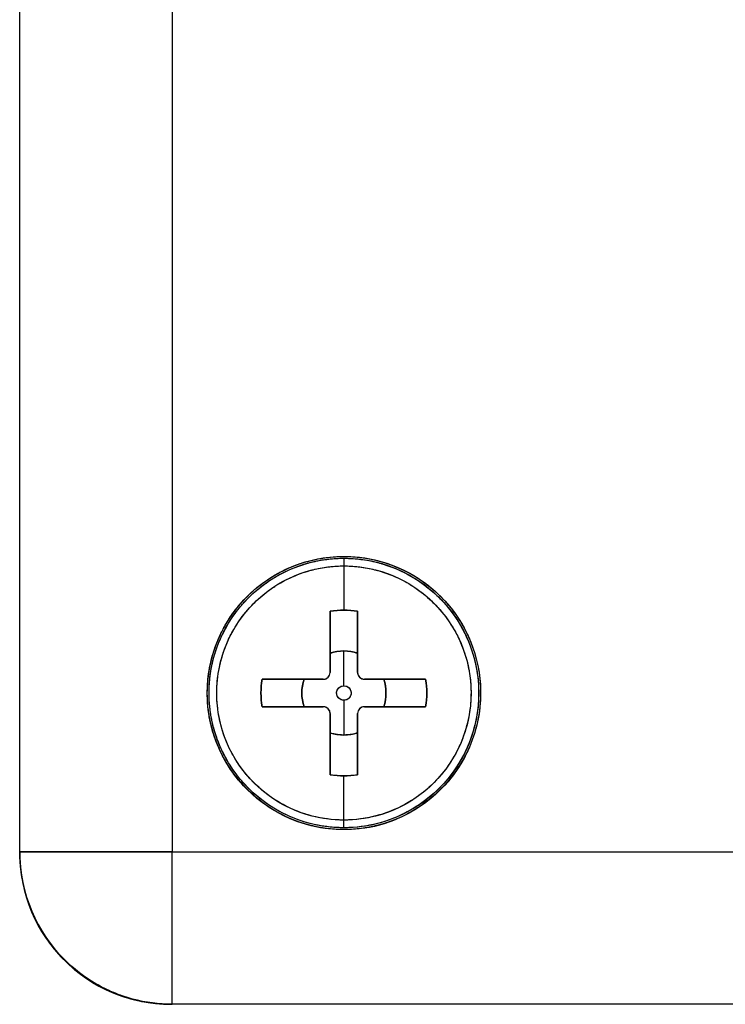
# Model space of a CAD drawing. Header units: inches. Extents: x 0.2 to 16.8, y 0.1 to 10.8.
# Tile 2 of 30: x 3.277 to 3.714, y 4.556 to 5.166. Entities that reach past the tile are written whole.
import ezdxf

# ---------------------------------------------------------------- set-up
doc = ezdxf.new("R2010")
doc.units = ezdxf.units.IN
doc.header["$LTSCALE"] = 0.935
doc.header["$MEASUREMENT"] = 0
doc.layers.get('0').update_dxf_attribs({"linetype": 'CONTINUOUS'})

msp = doc.modelspace()

# ---------------------------------------------------------------- linework, layer by layer
at = {"color": 3, "linetype": 'CONTINUOUS'}
for p, q in [((3.27731, 4.65012), (3.27731, 6.8391)), ((3.3718, 5.49422), (3.3718, 4.65012)), ((3.3718, 4.65012), (4.05682, 4.65012)), ((4.05682, 4.55563), (3.3718, 4.55563))]:
    msp.add_line(p, q, dxfattribs=at)
at = {"color": 9, "linetype": 'CONTINUOUS'}
for p, q in [((3.47806, 4.83204), (3.47806, 4.7999)), ((3.47806, 4.75304), (3.47806, 4.77462)), ((3.47806, 4.74405), (3.47806, 4.72246)), ((3.47806, 4.66504), (3.47806, 4.69719)), ((3.3718, 4.65012), (3.27731, 4.65012)), ((3.3718, 4.55563), (3.3718, 4.65012))]:
    msp.add_line(p, q, dxfattribs=at)
at = {"color": 6, "linetype": 'CONTINUOUS'}
for p, q in [((3.46956, 4.79919), (3.46956, 4.76129)), ((3.48656, 4.76129), (3.48656, 4.79919)), ((3.46531, 4.75704), (3.42741, 4.75704)), ((3.52871, 4.75704), (3.49081, 4.75704)), ((3.42741, 4.74004), (3.46531, 4.74004)), ((3.46956, 4.73579), (3.46956, 4.6979)), ((3.48656, 4.6979), (3.48656, 4.73579)), ((3.49081, 4.74004), (3.52871, 4.74004))]:
    msp.add_line(p, q, dxfattribs=at)
at = {"color": 7, "linetype": 'CONTINUOUS'}
for centre, radius in [((3.47809, 4.74854), 0.08465), ((3.47806, 4.74854), 0.0835), ((3.47806, 4.74854), 0.07874)]:
    msp.add_circle(centre, radius, dxfattribs=at)
at = {"color": 6, "linetype": 'CONTINUOUS'}
msp.add_circle((3.47806, 4.74854), 0.0045, dxfattribs=at)
for centre, radius, start, end in [((3.47806, 4.74854), 0.05135, 80.47176, 99.52824), ((3.47806, 4.74854), 0.02608, 70.97645, 109.02355), ((3.46531, 4.76129), 0.00425, 270, 360), ((3.49081, 4.76129), 0.00425, 180, 270), ((3.47806, 4.74854), 0.05135, 170.471, 189.52516), ((3.47806, 4.74854), 0.02608, 160.97833, 199.02097), ((3.47806, 4.74854), 0.02608, 340.97903, 19.02167), ((3.47806, 4.74854), 0.05135, 350.47484, 9.529), ((3.46531, 4.73579), 0.00425, 0, 90), ((3.49081, 4.73579), 0.00425, 90, 180), ((3.37107, 4.64943), 0.0938, 180, 270), ((3.3718, 4.65012), 0.09449, 180, 270)]:
    msp.add_arc(centre, radius, start, end, dxfattribs=at)
at = {"color": 7, "linetype": 'CONTINUOUS'}
for radius, start, end in [(0.02608, 250.97958, 289.02041), (0.05135, 260.47312, 279.52688)]:
    msp.add_arc((3.47806, 4.74854), radius, start, end, dxfattribs=at)
for points in [[(3.45149, 4.82889), (3.45696, 4.83069), (3.46264, 4.8319), (3.46836, 4.83257)], [(3.46836, 4.83257), (3.47036, 4.83281), (3.47236, 4.83298), (3.47437, 4.83308)], [(3.47437, 4.83308), (3.47559, 4.83314), (3.47681, 4.83317), (3.47804, 4.83317)], [(3.47804, 4.83317), (3.48173, 4.83317), (3.48542, 4.83294), (3.48908, 4.83246)], [(3.4544, 4.82871), (3.46095, 4.83064), (3.46777, 4.83174), (3.47458, 4.83199)], [(3.47458, 4.83199), (3.47523, 4.83201), (3.47588, 4.83203), (3.47653, 4.83204)], [(3.47653, 4.83204), (3.47704, 4.83204), (3.47755, 4.83205), (3.47806, 4.83204)], [(3.43077, 4.81872), (3.43472, 4.82138), (3.4389, 4.82372), (3.44324, 4.82568)], [(3.41355, 4.80335), (3.41578, 4.80597), (3.41817, 4.80846), (3.42071, 4.81079)], [(3.40086, 4.78308), (3.40237, 4.78647), (3.40409, 4.78977), (3.40603, 4.79293)], [(3.46639, 4.66587), (3.46589, 4.66594), (3.46539, 4.66602), (3.46489, 4.6661)], [(3.47504, 4.66511), (3.47215, 4.66522), (3.46926, 4.66547), (3.46639, 4.66587)]]:
    msp.add_open_spline(points, degree=3, dxfattribs=at)
at = {"color": 1, "linetype": 'CONTINUOUS'}
for points, knots in [([(3.4519, 4.82904, 0.91474), (3.45265, 4.82928, 0.91474), (3.46012, 4.8316, 0.91474), (3.4679, 4.83287, 0.91474), (3.47494, 4.83313, 0.91474)], [0, 0, 0, 0, 0.100448, 1, 1, 1, 1]), ([(3.43135, 4.81912, 0.91474), (3.43189, 4.81947, 0.91474), (3.43802, 4.82344, 0.91474), (3.44467, 4.8266, 0.91474), (3.45098, 4.82873, 0.91474)], [0, 0, 0, 0, 0.088357, 1, 1, 1, 1]), ([(3.5018, 4.8298, 0.91474), (3.50933, 4.8276, 0.91474), (3.51692, 4.82419, 0.91474), (3.52387, 4.81974, 0.91474), (3.5242, 4.81953, 0.91474)], [0, 0, 0, 0, 0.951941, 1, 1, 1, 1]), ([(3.41394, 4.80377, 0.91474), (3.41472, 4.80468, 0.91474), (3.41991, 4.81045, 0.91474), (3.42588, 4.8155, 0.91474), (3.43135, 4.81912, 0.91474)], [0, 0, 0, 0, 0.155574, 1, 1, 1, 1]), ([(3.5242, 4.81953, 0.91474), (3.52991, 4.81582, 0.91474), (3.53644, 4.81035, 0.91474), (3.54205, 4.80402, 0.91474), (3.5431, 4.80275, 0.91474)], [0, 0, 0, 0, 0.804484, 1, 1, 1, 1]), ([(3.40105, 4.78362, 0.91474), (3.40218, 4.7861, 0.91474), (3.4056, 4.79274, 0.91474), (3.40987, 4.79888, 0.91474), (3.4129, 4.80253, 0.91474)], [0, 0, 0, 0, 0.364215, 1, 1, 1, 1]), ([(3.5431, 4.80275, 0.91474), (3.5462, 4.79903, 0.91474), (3.55007, 4.79349, 0.91474), (3.55323, 4.78755, 0.91474), (3.55407, 4.78585, 0.91474)], [0, 0, 0, 0, 0.718283, 1, 1, 1, 1]), ([(3.39405, 4.75867, 0.91474), (3.39464, 4.76354, 0.91474), (3.39642, 4.77206, 0.91474), (3.39949, 4.78019, 0.91474), (3.40105, 4.78362, 0.91474)], [0, 0, 0, 0, 0.565231, 1, 1, 1, 1]), ([(3.55573, 4.78227, 0.91474), (3.55703, 4.77926, 0.91474), (3.55976, 4.77184, 0.91474), (3.56142, 4.7641, 0.91474), (3.56202, 4.75952, 0.91474)], [0, 0, 0, 0, 0.415097, 1, 1, 1, 1]), ([(3.56202, 4.75952, 0.91474), (3.56235, 4.75696, 0.91474), (3.56289, 4.7506, 0.91474), (3.56271, 4.74421, 0.91474), (3.56234, 4.74043, 0.91474)], [0, 0, 0, 0, 0.405171, 1, 1, 1, 1]), ([(3.39478, 4.73354, 0.91474), (3.3937, 4.73956, 0.91474), (3.39311, 4.748, 0.91474), (3.39378, 4.75639, 0.91474), (3.39405, 4.75867, 0.91474)], [0, 0, 0, 0, 0.726914, 1, 1, 1, 1]), ([(3.56196, 4.73712, 0.91474), (3.56157, 4.73428, 0.91474), (3.56016, 4.72675, 0.91474), (3.55772, 4.71946, 0.91474), (3.55582, 4.71505, 0.91474)], [0, 0, 0, 0, 0.374122, 1, 1, 1, 1]), ([(3.40231, 4.71083, 0.91474), (3.39948, 4.71651, 0.91474), (3.39673, 4.72407, 0.91474), (3.39508, 4.73191, 0.91474), (3.39478, 4.73354, 0.91474)], [0, 0, 0, 0, 0.793134, 1, 1, 1, 1]), ([(3.41596, 4.69105, 0.91474), (3.41169, 4.69567, 0.91474), (3.40689, 4.70218, 0.91474), (3.40309, 4.70927, 0.91474), (3.40231, 4.71083, 0.91474)], [0, 0, 0, 0, 0.783206, 1, 1, 1, 1]), ([(3.55582, 4.71505, 0.91474), (3.55452, 4.71203, 0.91474), (3.55099, 4.70498, 0.91474), (3.5465, 4.69849, 0.91474), (3.5436, 4.69495, 0.91474)], [0, 0, 0, 0, 0.418749, 1, 1, 1, 1]), ([(3.5436, 4.69495, 0.91474), (3.54137, 4.69223, 0.91474), (3.5358, 4.68622, 0.91474), (3.52941, 4.68107, 0.91474), (3.52555, 4.67846, 0.91474)], [0, 0, 0, 0, 0.429807, 1, 1, 1, 1]), ([(3.43375, 4.67644, 0.91474), (3.42872, 4.67953, 0.91474), (3.42259, 4.68425, 0.91474), (3.41718, 4.68974, 0.91474), (3.41596, 4.69105, 0.91474)], [0, 0, 0, 0, 0.766771, 1, 1, 1, 1]), ([(3.45382, 4.66747, 0.91474), (3.44857, 4.66904, 0.91474), (3.44173, 4.67182, 0.91474), (3.43534, 4.67546, 0.91474), (3.43375, 4.67644, 0.91474)], [0, 0, 0, 0, 0.745841, 1, 1, 1, 1]), ([(3.52555, 4.67846, 0.91474), (3.52298, 4.67671, 0.91474), (3.51609, 4.67258, 0.91474), (3.50867, 4.66948, 0.91474), (3.50399, 4.66798, 0.91474)], [0, 0, 0, 0, 0.387566, 1, 1, 1, 1]), ([(3.47809, 4.6639, 0.91474), (3.47493, 4.6639, 0.91474), (3.46842, 4.66428, 0.91474), (3.46113, 4.66554, 0.91474), (3.45702, 4.66658, 0.91474), (3.45616, 4.66681, 0.91474)], [0, 0, 0, 0, 0.427271, 0.879922, 1, 1, 1, 1]), ([(3.50193, 4.66734, 0.91474), (3.50044, 4.66691, 0.91474), (3.4957, 4.66566, 0.91474), (3.48775, 4.66428, 0.91474), (3.48125, 4.6639, 0.91474), (3.47809, 4.6639, 0.91474)], [0, 0, 0, 0, 0.192297, 0.607797, 1, 1, 1, 1])]:
    msp.add_open_spline(points, degree=3, knots=knots, dxfattribs=at)
for points in [[(3.47494, 4.83313, 0.91474), (3.47599, 4.83317, 0.91474), (3.47704, 4.83319, 0.91474), (3.47809, 4.83319, 0.91474)], [(3.47809, 4.83319, 0.91474), (3.4861, 4.83319, 0.91474), (3.49411, 4.83204, 0.91474), (3.5018, 4.8298, 0.91474)], [(3.45098, 4.82873, 0.91474), (3.45128, 4.82883, 0.91474), (3.45159, 4.82894, 0.91474), (3.4519, 4.82904, 0.91474)], [(3.4129, 4.80253, 0.91474), (3.41324, 4.80295, 0.91474), (3.41359, 4.80336, 0.91474), (3.41394, 4.80377, 0.91474)], [(3.55407, 4.78585, 0.91474), (3.5542, 4.78559, 0.91474), (3.55433, 4.78532, 0.91474), (3.55445, 4.78506, 0.91474)], [(3.55445, 4.78506, 0.91474), (3.55489, 4.78414, 0.91474), (3.55532, 4.78321, 0.91474), (3.55573, 4.78227, 0.91474)], [(3.56234, 4.74043, 0.91474), (3.56224, 4.73933, 0.91474), (3.56211, 4.73822, 0.91474), (3.56196, 4.73712, 0.91474)], [(3.50332, 4.66777, 0.91474), (3.50286, 4.66762, 0.91474), (3.50239, 4.66748, 0.91474), (3.50193, 4.66734, 0.91474)], [(3.50399, 4.66798, 0.91474), (3.50377, 4.66791, 0.91474), (3.50354, 4.66784, 0.91474), (3.50332, 4.66777, 0.91474)], [(3.45464, 4.66723, 0.91474), (3.45437, 4.66731, 0.91474), (3.45409, 4.66739, 0.91474), (3.45382, 4.66747, 0.91474)], [(3.45616, 4.66681, 0.91474), (3.45565, 4.66694, 0.91474), (3.45515, 4.66708, 0.91474), (3.45464, 4.66723, 0.91474)]]:
    msp.add_open_spline(points, degree=3, dxfattribs=at)
at = {"color": 7, "linetype": 'CONTINUOUS'}
for points, knots in [([(3.48908, 4.83246), (3.49224, 4.83205), (3.50352, 4.82992), (3.52202, 4.82226), (3.54137, 4.80646), (3.55144, 4.79176), (3.5553, 4.78336), (3.55576, 4.78228)], [0, 0, 0, 0, 0.109259, 0.393696, 0.681692, 0.959695, 1, 1, 1, 1]), ([(3.44324, 4.82568), (3.44577, 4.82683), (3.44852, 4.82791), (3.45133, 4.82884), (3.45149, 4.82889)], [0, 0, 0, 0, 0.942268, 1, 1, 1, 1]), ([(3.481, 4.83198), (3.48778, 4.83173), (3.49496, 4.83069), (3.50186, 4.82866), (3.50223, 4.82855)], [0, 0, 0, 0, 0.945277, 1, 1, 1, 1]), ([(3.50223, 4.82855), (3.50911, 4.82647), (3.51592, 4.82333), (3.52224, 4.81938), (3.52245, 4.81924)], [0, 0, 0, 0, 0.965087, 1, 1, 1, 1]), ([(3.42071, 4.81079), (3.42367, 4.8135), (3.42702, 4.81617), (3.43056, 4.81857), (3.43077, 4.81872)], [0, 0, 0, 0, 0.93969, 1, 1, 1, 1]), ([(3.52245, 4.81924), (3.52877, 4.81526), (3.54071, 4.8054), (3.55026, 4.79137), (3.55417, 4.78289), (3.55474, 4.78158)], [0, 0, 0, 0, 0.44422, 0.914621, 1, 1, 1, 1]), ([(3.40603, 4.79293), (3.40813, 4.79637), (3.41063, 4.79987), (3.41339, 4.80315), (3.41355, 4.80335)], [0, 0, 0, 0, 0.940139, 1, 1, 1, 1]), ([(3.3953, 4.76587), (3.39652, 4.77167), (3.39838, 4.77745), (3.40081, 4.78297), (3.40086, 4.78308)], [0, 0, 0, 0, 0.981338, 1, 1, 1, 1]), ([(3.3937, 4.74211), (3.39329, 4.74767), (3.3935, 4.75567), (3.39481, 4.76354), (3.3953, 4.76587)], [0, 0, 0, 0, 0.70012, 1, 1, 1, 1]), ([(3.56025, 4.76334), (3.56029, 4.76309), (3.56176, 4.75467), (3.56191, 4.74559), (3.5607, 4.73695), (3.56064, 4.73653)], [0, 0, 0, 0, 0.028324, 0.952845, 1, 1, 1, 1]), ([(3.562, 4.75952), (3.56283, 4.75317), (3.56297, 4.74563), (3.56211, 4.7382), (3.56197, 4.73712)], [0, 0, 0, 0, 0.855171, 1, 1, 1, 1]), ([(3.40237, 4.7107), (3.40233, 4.71078), (3.39867, 4.71804), (3.39522, 4.72855), (3.3939, 4.73932), (3.3937, 4.74211)], [0, 0, 0, 0, 0.00847, 0.744098, 1, 1, 1, 1]), ([(3.43424, 4.67622), (3.42747, 4.68043), (3.41516, 4.69061), (3.40593, 4.70368), (3.40237, 4.7107)], [0, 0, 0, 0, 0.503229, 1, 1, 1, 1]), ([(3.5546, 4.71529), (3.55444, 4.71492), (3.55115, 4.70745), (3.54269, 4.69392), (3.52523, 4.67839), (3.51129, 4.67153), (3.50391, 4.66915)], [0, 0, 0, 0, 0.017111, 0.346619, 0.67071, 1, 1, 1, 1]), ([(3.5558, 4.71506), (3.55288, 4.70835), (3.54459, 4.69456), (3.52891, 4.68006), (3.51687, 4.67314), (3.51214, 4.671)], [0, 0, 0, 0, 0.346537, 0.754358, 1, 1, 1, 1]), ([(3.47809, 4.6639), (3.47031, 4.66391), (3.45484, 4.66578), (3.44069, 4.67222), (3.43424, 4.67622)], [0, 0, 0, 0, 0.506962, 1, 1, 1, 1]), ([(3.51214, 4.671), (3.50919, 4.66966), (3.49827, 4.66546), (3.4865, 4.66385), (3.47809, 4.6639)], [0, 0, 0, 0, 0.277647, 1, 1, 1, 1])]:
    msp.add_open_spline(points, degree=3, knots=knots, dxfattribs=at)
at = {"linetype": 'CONTINUOUS'}
for points, knots in [([(3.43432, 4.81968, 0.87705), (3.43589, 4.82064, 0.87705), (3.44191, 4.82407, 0.87705), (3.44833, 4.82672, 0.87705), (3.45317, 4.82823, 0.87705)], [0, 0, 0, 0, 0.266198, 1, 1, 1, 1]), ([(3.45494, 4.82876, 0.87705), (3.45628, 4.82914, 0.87705), (3.46082, 4.83033, 0.87705), (3.46853, 4.83167, 0.87705), (3.47494, 4.83204, 0.87705), (3.47806, 4.83204, 0.87705)], [0, 0, 0, 0, 0.178207, 0.600955, 1, 1, 1, 1]), ([(3.45585, 4.82407, 0.88557), (3.45725, 4.82448, 0.88557), (3.46167, 4.82564, 0.88557), (3.46907, 4.82693, 0.88557), (3.47512, 4.82728, 0.88557), (3.47806, 4.82728, 0.88557)], [0, 0, 0, 0, 0.193547, 0.608404, 1, 1, 1, 1]), ([(3.47806, 4.83204, 0.87705), (3.48118, 4.83204, 0.87705), (3.48759, 4.83167, 0.87705), (3.4953, 4.83033, 0.87705), (3.49984, 4.82914, 0.87705), (3.50118, 4.82876, 0.87705)], [0, 0, 0, 0, 0.399045, 0.821793, 1, 1, 1, 1]), ([(3.47806, 4.82728, 0.88557), (3.481, 4.82728, 0.88557), (3.48705, 4.82693, 0.88557), (3.49431, 4.82567, 0.88557), (3.49859, 4.82455, 0.88557), (3.49985, 4.82419, 0.88557)], [0, 0, 0, 0, 0.39936, 0.822443, 1, 1, 1, 1]), ([(3.50295, 4.82823, 0.87705), (3.50779, 4.82672, 0.87705), (3.51422, 4.82407, 0.87705), (3.52023, 4.82064, 0.87705), (3.5218, 4.81968, 0.87705)], [0, 0, 0, 0, 0.733802, 1, 1, 1, 1]), ([(3.43661, 4.81549, 0.88557), (3.43816, 4.81645, 0.88557), (3.44389, 4.81973, 0.88557), (3.45002, 4.82226, 0.88557), (3.45458, 4.82368, 0.88557)], [0, 0, 0, 0, 0.275195, 1, 1, 1, 1]), ([(3.50111, 4.82381, 0.88557), (3.50583, 4.82237, 0.88557), (3.51203, 4.81983, 0.88557), (3.51782, 4.81653, 0.88557), (3.5193, 4.81562, 0.88557)], [0, 0, 0, 0, 0.739754, 1, 1, 1, 1]), ([(3.41678, 4.80526, 0.84585), (3.41798, 4.80656, 0.84585), (3.42245, 4.8111, 0.84585), (3.42743, 4.8151, 0.84585), (3.43124, 4.81768, 0.84585)], [0, 0, 0, 0, 0.277955, 1, 1, 1, 1]), ([(3.41678, 4.80526, 0.87705), (3.41798, 4.80656, 0.87705), (3.42245, 4.8111, 0.87705), (3.42743, 4.8151, 0.87705), (3.43124, 4.81768, 0.87705)], [0, 0, 0, 0, 0.277955, 1, 1, 1, 1]), ([(3.52488, 4.81768, 0.84585), (3.52869, 4.8151, 0.84585), (3.53367, 4.8111, 0.84585), (3.53814, 4.80656, 0.84585), (3.53934, 4.80526, 0.84585)], [0, 0, 0, 0, 0.722045, 1, 1, 1, 1]), ([(3.52488, 4.81768, 0.87705), (3.52869, 4.8151, 0.87705), (3.53367, 4.8111, 0.87705), (3.53814, 4.80656, 0.87705), (3.53934, 4.80526, 0.87705)], [0, 0, 0, 0, 0.722045, 1, 1, 1, 1]), ([(3.42012, 4.80186, 0.88557), (3.4213, 4.80314, 0.88557), (3.42556, 4.80748, 0.88557), (3.43032, 4.81131, 0.88557), (3.43391, 4.81374, 0.88557)], [0, 0, 0, 0, 0.286924, 1, 1, 1, 1]), ([(3.52204, 4.81386, 0.88557), (3.5257, 4.81139, 0.88557), (3.53045, 4.80758, 0.88557), (3.53472, 4.80325, 0.88557), (3.53585, 4.80202, 0.88557)], [0, 0, 0, 0, 0.724992, 1, 1, 1, 1]), ([(3.40354, 4.78622, 0.87705), (3.40424, 4.7876, 0.87705), (3.40712, 4.79293, 0.87705), (3.41058, 4.79792, 0.87705), (3.41343, 4.80141, 0.87705)], [0, 0, 0, 0, 0.255057, 1, 1, 1, 1]), ([(3.4077, 4.78388, 0.88557), (3.40838, 4.78525, 0.88557), (3.41113, 4.79034, 0.88557), (3.41443, 4.79511, 0.88557), (3.41712, 4.79841, 0.88557)], [0, 0, 0, 0, 0.26404, 1, 1, 1, 1]), ([(3.53899, 4.79842, 0.88557), (3.54169, 4.79512, 0.88557), (3.54495, 4.7904, 0.88557), (3.54767, 4.78537, 0.88557), (3.54833, 4.78407, 0.88557)], [0, 0, 0, 0, 0.745097, 1, 1, 1, 1]), ([(3.54269, 4.80141, 0.87705), (3.54554, 4.79792, 0.87705), (3.549, 4.79293, 0.87705), (3.55188, 4.7876, 0.87705), (3.55258, 4.78622, 0.87705)], [0, 0, 0, 0, 0.744943, 1, 1, 1, 1]), ([(3.39588, 4.76334, 0.87705), (3.39617, 4.76495, 0.87705), (3.39748, 4.77118, 0.87705), (3.3995, 4.77724, 0.87705), (3.40137, 4.78158, 0.87705)], [0, 0, 0, 0, 0.257001, 1, 1, 1, 1]), ([(3.40052, 4.76225, 0.88557), (3.40081, 4.76385, 0.88557), (3.40205, 4.76981, 0.88557), (3.40398, 4.7756, 0.88557), (3.40575, 4.7797, 0.88557)], [0, 0, 0, 0, 0.267189, 1, 1, 1, 1]), ([(3.55033, 4.77979, 0.88557), (3.55212, 4.77567, 0.88557), (3.55404, 4.76992, 0.88557), (3.55528, 4.76401, 0.88557), (3.55555, 4.76249, 0.88557)], [0, 0, 0, 0, 0.743961, 1, 1, 1, 1]), ([(3.55475, 4.78158, 0.87705), (3.55662, 4.77724, 0.87705), (3.55864, 4.77118, 0.87705), (3.55995, 4.76495, 0.87705), (3.56024, 4.76334, 0.87705)], [0, 0, 0, 0, 0.742999, 1, 1, 1, 1]), ([(3.39516, 4.73856, 0.87705), (3.39489, 4.74081, 0.87705), (3.39433, 4.74789, 0.87705), (3.39467, 4.75501, 0.87705), (3.39532, 4.7598, 0.87705)], [0, 0, 0, 0, 0.319201, 1, 1, 1, 1]), ([(3.3999, 4.73904, 0.88557), (3.39964, 4.74119, 0.88557), (3.3991, 4.74789, 0.88557), (3.39943, 4.75463, 0.88557), (3.40004, 4.75915, 0.88557)], [0, 0, 0, 0, 0.322411, 1, 1, 1, 1]), ([(3.48656, 4.76129, 0.90706), (3.48656, 4.76056, 0.90713), (3.48682, 4.75949, 0.90719), (3.48751, 4.75862, 0.90721), (3.48775, 4.75838, 0.90721)], [0, 0, 0, 0, 0.693391, 1, 1, 1, 1]), ([(3.55606, 4.75932, 0.88557), (3.55669, 4.75475, 0.88557), (3.55702, 4.74798, 0.88557), (3.55649, 4.74124, 0.88557), (3.55623, 4.73911, 0.88557)], [0, 0, 0, 0, 0.682924, 1, 1, 1, 1]), ([(3.5608, 4.7598, 0.87705), (3.56145, 4.75501, 0.87705), (3.5618, 4.74789, 0.87705), (3.56123, 4.74081, 0.87705), (3.56096, 4.73856, 0.87705)], [0, 0, 0, 0, 0.680799, 1, 1, 1, 1]), ([(3.46531, 4.75704, 0.90706), (3.46604, 4.75704, 0.90712), (3.46709, 4.7573, 0.90719), (3.46795, 4.75797, 0.90721), (3.46818, 4.7582, 0.90721)], [0, 0, 0, 0, 0.699919, 1, 1, 1, 1]), ([(3.47787, 4.74405, 0.8411), (3.47709, 4.74408, 0.8411), (3.4756, 4.74455, 0.8411), (3.47401, 4.74621, 0.8411), (3.47336, 4.74847, 0.8411), (3.47409, 4.7516, 0.8411), (3.47651, 4.75304, 0.8411), (3.47806, 4.75304, 0.8411)], [0, 0, 0, 0, 0.169127, 0.3278, 0.486474, 0.669694, 1, 1, 1, 1]), ([(3.47806, 4.75304, 0.8411), (3.47962, 4.75304, 0.8411), (3.48203, 4.7516, 0.8411), (3.48276, 4.74847, 0.8411), (3.48211, 4.74621, 0.8411), (3.48047, 4.7445, 0.8411), (3.47884, 4.74403, 0.8411), (3.47793, 4.74405, 0.8411), (3.47787, 4.74405, 0.8411)], [0, 0, 0, 0, 0.32125, 0.499448, 0.653771, 0.808095, 0.986292, 1, 1, 1, 1]), ([(3.40148, 4.71527, 0.87705), (3.40019, 4.71824, 0.87705), (3.39761, 4.72527, 0.87705), (3.39599, 4.73259, 0.87705), (3.39539, 4.73679, 0.87705)], [0, 0, 0, 0, 0.432472, 1, 1, 1, 1]), ([(3.40585, 4.71715, 0.88557), (3.40463, 4.71995, 0.88557), (3.4021, 4.72685, 0.88557), (3.40055, 4.73404, 0.88557), (3.39999, 4.73828, 0.88557)], [0, 0, 0, 0, 0.416705, 1, 1, 1, 1]), ([(3.46956, 4.73579, 0.90706), (3.46956, 4.73651, 0.90712), (3.46931, 4.73755, 0.90719), (3.46867, 4.7384, 0.90721), (3.46845, 4.73862, 0.90721)], [0, 0, 0, 0, 0.706982, 1, 1, 1, 1]), ([(3.49081, 4.74004, 0.90706), (3.49007, 4.74004, 0.90713), (3.48898, 4.73978, 0.9072), (3.4881, 4.73906, 0.90721), (3.48785, 4.73881, 0.90721)], [0, 0, 0, 0, 0.686651, 1, 1, 1, 1]), ([(3.55615, 4.73843, 0.88557), (3.55559, 4.73414, 0.88557), (3.55406, 4.72699, 0.88557), (3.55156, 4.72014, 0.88557), (3.55039, 4.71743, 0.88557)], [0, 0, 0, 0, 0.594034, 1, 1, 1, 1]), ([(3.56069, 4.73652, 0.87705), (3.56009, 4.73241, 0.87705), (3.55848, 4.72518, 0.87705), (3.55593, 4.71824, 0.87705), (3.55464, 4.71527, 0.87705)], [0, 0, 0, 0, 0.562212, 1, 1, 1, 1]), ([(3.41392, 4.69508, 0.87705), (3.41087, 4.69874, 0.87705), (3.40659, 4.70487, 0.87705), (3.40318, 4.7115, 0.87705), (3.40207, 4.71394, 0.87705)], [0, 0, 0, 0, 0.640186, 1, 1, 1, 1]), ([(3.41392, 4.69508, 0.84585), (3.41087, 4.69874, 0.84585), (3.40683, 4.70453, 0.84585), (3.40356, 4.71077, 0.84585), (3.40259, 4.71282, 0.84585)], [0, 0, 0, 0, 0.677752, 1, 1, 1, 1]), ([(3.41758, 4.69813, 0.88557), (3.4147, 4.70158, 0.88557), (3.41068, 4.70734, 0.88557), (3.40748, 4.71356, 0.88557), (3.40644, 4.71583, 0.88557)], [0, 0, 0, 0, 0.642786, 1, 1, 1, 1]), ([(3.54972, 4.71592, 0.88557), (3.54867, 4.71361, 0.88557), (3.54549, 4.70744, 0.88557), (3.54151, 4.70172, 0.88557), (3.5387, 4.69832, 0.88557)], [0, 0, 0, 0, 0.364212, 1, 1, 1, 1]), ([(3.55405, 4.71394, 0.84585), (3.55294, 4.7115, 0.84585), (3.54953, 4.70487, 0.84585), (3.54525, 4.69874, 0.84585), (3.5422, 4.69508, 0.84585)], [0, 0, 0, 0, 0.359814, 1, 1, 1, 1]), ([(3.55405, 4.71394, 0.87705), (3.55294, 4.7115, 0.87705), (3.54953, 4.70487, 0.87705), (3.54525, 4.69874, 0.87705), (3.5422, 4.69508, 0.87705)], [0, 0, 0, 0, 0.359814, 1, 1, 1, 1]), ([(3.43195, 4.67893, 0.87705), (3.42656, 4.6825, 0.87705), (3.42067, 4.68747, 0.87705), (3.41555, 4.69317, 0.87705), (3.41477, 4.69407, 0.87705)], [0, 0, 0, 0, 0.844178, 1, 1, 1, 1]), ([(3.43455, 4.68292, 0.88557), (3.42948, 4.68628, 0.88557), (3.42395, 4.69095, 0.88557), (3.41914, 4.6963, 0.88557), (3.41842, 4.69713, 0.88557)], [0, 0, 0, 0, 0.846384, 1, 1, 1, 1]), ([(3.53775, 4.6972, 0.88557), (3.53701, 4.69634, 0.88557), (3.53219, 4.69097, 0.88557), (3.52664, 4.68628, 0.88557), (3.52157, 4.68292, 0.88557)], [0, 0, 0, 0, 0.156934, 1, 1, 1, 1]), ([(3.54135, 4.69407, 0.87705), (3.54057, 4.69317, 0.87705), (3.53545, 4.68747, 0.87705), (3.52956, 4.6825, 0.87705), (3.52417, 4.67893, 0.87705)], [0, 0, 0, 0, 0.155822, 1, 1, 1, 1]), ([(3.45396, 4.67359, 0.88557), (3.44769, 4.6756, 0.88557), (3.44133, 4.67857, 0.88557), (3.43547, 4.68232, 0.88557), (3.43515, 4.68252, 0.88557)], [0, 0, 0, 0, 0.946342, 1, 1, 1, 1]), ([(3.52097, 4.68252, 0.88557), (3.52065, 4.68232, 0.88557), (3.51488, 4.67862, 0.88557), (3.50862, 4.67569, 0.88557), (3.50245, 4.67368, 0.88557)], [0, 0, 0, 0, 0.054431, 1, 1, 1, 1]), ([(3.45222, 4.66914, 0.87705), (3.44567, 4.67128, 0.87705), (3.43903, 4.67439, 0.87705), (3.4329, 4.67831, 0.87705), (3.43257, 4.67852, 0.87705)], [0, 0, 0, 0, 0.946153, 1, 1, 1, 1]), ([(3.52355, 4.67852, 0.87705), (3.52322, 4.67831, 0.87705), (3.51709, 4.67439, 0.87705), (3.51045, 4.67128, 0.87705), (3.5039, 4.66914, 0.87705)], [0, 0, 0, 0, 0.053847, 1, 1, 1, 1]), ([(3.28048, 4.62512, 0.71789), (3.28141, 4.62166, 0.71789), (3.2838, 4.61443, 0.71789), (3.28705, 4.60755, 0.71789), (3.28899, 4.60404, 0.71789)], [0, 0, 0, 0, 0.472347, 1, 1, 1, 1]), ([(3.32368, 4.56849, 0.71789), (3.3278, 4.56607, 0.71789), (3.33506, 4.56253, 0.71789), (3.34271, 4.55997, 0.71789), (3.34587, 4.55909, 0.71789)], [0, 0, 0, 0, 0.593007, 1, 1, 1, 1])]:
    msp.add_open_spline(points, degree=3, knots=knots, dxfattribs=at)
for points in [[(3.45317, 4.82823, 0.87705), (3.45354, 4.82835, 0.87705), (3.45392, 4.82846, 0.87705), (3.4543, 4.82857, 0.87705)], [(3.4543, 4.82857, 0.87705), (3.45451, 4.82864, 0.87705), (3.45472, 4.8287, 0.87705), (3.45494, 4.82876, 0.87705)], [(3.50118, 4.82876, 0.87705), (3.5014, 4.8287, 0.87705), (3.50161, 4.82864, 0.87705), (3.50182, 4.82857, 0.87705)], [(3.50182, 4.82857, 0.87705), (3.5022, 4.82846, 0.87705), (3.50258, 4.82835, 0.87705), (3.50295, 4.82823, 0.87705)], [(3.45458, 4.82368, 0.88557), (3.45501, 4.82382, 0.88557), (3.45543, 4.82394, 0.88557), (3.45585, 4.82407, 0.88557)], [(3.49985, 4.82419, 0.88557), (3.50027, 4.82407, 0.88557), (3.50069, 4.82394, 0.88557), (3.50111, 4.82381, 0.88557)], [(3.43124, 4.81768, 0.84585), (3.43181, 4.81807, 0.84585), (3.43238, 4.81845, 0.84585), (3.43296, 4.81882, 0.84585)], [(3.43124, 4.81768, 0.87705), (3.43181, 4.81807, 0.87705), (3.43238, 4.81845, 0.87705), (3.43296, 4.81882, 0.87705)], [(3.43296, 4.81882, 0.84585), (3.43341, 4.81911, 0.84585), (3.43387, 4.8194, 0.84585), (3.43432, 4.81968, 0.84585)], [(3.43296, 4.81882, 0.87705), (3.43341, 4.81911, 0.87705), (3.43387, 4.8194, 0.87705), (3.43432, 4.81968, 0.87705)], [(3.43391, 4.81374, 0.88557), (3.4348, 4.81435, 0.88557), (3.4357, 4.81493, 0.88557), (3.43661, 4.81549, 0.88557)], [(3.5193, 4.81562, 0.88557), (3.52023, 4.81505, 0.88557), (3.52114, 4.81446, 0.88557), (3.52204, 4.81386, 0.88557)], [(3.5218, 4.81968, 0.84585), (3.52228, 4.81938, 0.84585), (3.52276, 4.81907, 0.84585), (3.52324, 4.81877, 0.84585)], [(3.5218, 4.81968, 0.87705), (3.52228, 4.81938, 0.87705), (3.52276, 4.81907, 0.87705), (3.52324, 4.81877, 0.87705)], [(3.52324, 4.81877, 0.84585), (3.52379, 4.81841, 0.84585), (3.52434, 4.81805, 0.84585), (3.52488, 4.81768, 0.84585)], [(3.52324, 4.81877, 0.87705), (3.52379, 4.81841, 0.87705), (3.52434, 4.81805, 0.87705), (3.52488, 4.81768, 0.87705)], [(3.41343, 4.80141, 0.87705), (3.41396, 4.80205, 0.87705), (3.41449, 4.80269, 0.87705), (3.41504, 4.80331, 0.87705)], [(3.41504, 4.80331, 0.87705), (3.41561, 4.80397, 0.87705), (3.41619, 4.80462, 0.87705), (3.41678, 4.80526, 0.87705)], [(3.41712, 4.79841, 0.88557), (3.41809, 4.79958, 0.88557), (3.41909, 4.80073, 0.88557), (3.42012, 4.80186, 0.88557)], [(3.53585, 4.80202, 0.88557), (3.53693, 4.80085, 0.88557), (3.53798, 4.79965, 0.88557), (3.53899, 4.79842, 0.88557)], [(3.53934, 4.80526, 0.87705), (3.53999, 4.80456, 0.87705), (3.54063, 4.80385, 0.87705), (3.54125, 4.80312, 0.87705)], [(3.54125, 4.80312, 0.87705), (3.54174, 4.80256, 0.87705), (3.54222, 4.80199, 0.87705), (3.54269, 4.80141, 0.87705)], [(3.46956, 4.79919, 0.8988), (3.47236, 4.79966, 0.8988), (3.47522, 4.7999, 0.8988), (3.47806, 4.7999, 0.8988)], [(3.46956, 4.76129, 0.90706), (3.46956, 4.77418, 0.90596), (3.46956, 4.78702, 0.90316), (3.46956, 4.79919, 0.8988)], [(3.47806, 4.7999, 0.8988), (3.4809, 4.7999, 0.8988), (3.48376, 4.79966, 0.8988), (3.48656, 4.79919, 0.8988)], [(3.48656, 4.79919, 0.8988), (3.48656, 4.78702, 0.90316), (3.48656, 4.77418, 0.90596), (3.48656, 4.76129, 0.90706)], [(3.40215, 4.78333, 0.87705), (3.4026, 4.7843, 0.87705), (3.40306, 4.78527, 0.87705), (3.40354, 4.78622, 0.87705)], [(3.40575, 4.7797, 0.88557), (3.40636, 4.78111, 0.88557), (3.40701, 4.78251, 0.88557), (3.4077, 4.78388, 0.88557)], [(3.54833, 4.78407, 0.88557), (3.54904, 4.78266, 0.88557), (3.54971, 4.78123, 0.88557), (3.55033, 4.77979, 0.88557)], [(3.55258, 4.78622, 0.87705), (3.55309, 4.7852, 0.87705), (3.55359, 4.78416, 0.87705), (3.55406, 4.78312, 0.87705)], [(3.40137, 4.78158, 0.87705), (3.40163, 4.78216, 0.87705), (3.40189, 4.78275, 0.87705), (3.40215, 4.78333, 0.87705)], [(3.55406, 4.78312, 0.87705), (3.5543, 4.78261, 0.87705), (3.55452, 4.7821, 0.87705), (3.55475, 4.78158, 0.87705)], [(3.46956, 4.7732, 0.84811), (3.47228, 4.77414, 0.84811), (3.47519, 4.77462, 0.84811), (3.47806, 4.77462, 0.84811)], [(3.47806, 4.77462, 0.84811), (3.48093, 4.77462, 0.84811), (3.48384, 4.77414, 0.84811), (3.48656, 4.7732, 0.84811)], [(3.39532, 4.7598, 0.87705), (3.39535, 4.76002, 0.87705), (3.39538, 4.76024, 0.87705), (3.39542, 4.76046, 0.87705)], [(3.39542, 4.76046, 0.87705), (3.39555, 4.76142, 0.87705), (3.39571, 4.76238, 0.87705), (3.39588, 4.76334, 0.87705)], [(3.40004, 4.75915, 0.88557), (3.40018, 4.76018, 0.88557), (3.40034, 4.76122, 0.88557), (3.40052, 4.76225, 0.88557)], [(3.46818, 4.7582, 0.90721), (3.46858, 4.75858, 0.90721), (3.4689, 4.75904, 0.9072), (3.46914, 4.75954, 0.90718)], [(3.46914, 4.75954, 0.90718), (3.46941, 4.7601, 0.90715), (3.46956, 4.76071, 0.90711), (3.46956, 4.76129, 0.90706)], [(3.55555, 4.76249, 0.88557), (3.55574, 4.76144, 0.88557), (3.55591, 4.76038, 0.88557), (3.55606, 4.75932, 0.88557)], [(3.56024, 4.76334, 0.87705), (3.56041, 4.76238, 0.87705), (3.56057, 4.76142, 0.87705), (3.5607, 4.76046, 0.87705)], [(3.5607, 4.76046, 0.87705), (3.56074, 4.76024, 0.87705), (3.56077, 4.76002, 0.87705), (3.5608, 4.7598, 0.87705)], [(3.42741, 4.74004, 0.8988), (3.42648, 4.74563, 0.8988), (3.42648, 4.75146, 0.8988), (3.42741, 4.75704, 0.8988)], [(3.42741, 4.75704, 0.8988), (3.43958, 4.75704, 0.90316), (3.45243, 4.75704, 0.90596), (3.46531, 4.75704, 0.90706)], [(3.4534, 4.74004, 0.84811), (3.45156, 4.7454, 0.84811), (3.45156, 4.75169, 0.84811), (3.4534, 4.75704, 0.84811)], [(3.48775, 4.75838, 0.90721), (3.48814, 4.75799, 0.90721), (3.48861, 4.75767, 0.9072), (3.48911, 4.75744, 0.90717)], [(3.48911, 4.75744, 0.90717), (3.48966, 4.75719, 0.90715), (3.49024, 4.75704, 0.90711), (3.49081, 4.75704, 0.90706)], [(3.49081, 4.75704, 0.90706), (3.50369, 4.75704, 0.90596), (3.51654, 4.75704, 0.90316), (3.52871, 4.75704, 0.8988)], [(3.50272, 4.75704, 0.84811), (3.50456, 4.75169, 0.84811), (3.50456, 4.7454, 0.84811), (3.50272, 4.74004, 0.84811)], [(3.52871, 4.75704, 0.8988), (3.52964, 4.75146, 0.8988), (3.52964, 4.74563, 0.8988), (3.52871, 4.74004, 0.8988)], [(3.39527, 4.73771, 0.87705), (3.39523, 4.73799, 0.87705), (3.39519, 4.73827, 0.87705), (3.39516, 4.73856, 0.87705)], [(3.39539, 4.73679, 0.87705), (3.39535, 4.7371, 0.87705), (3.39531, 4.7374, 0.87705), (3.39527, 4.73771, 0.87705)], [(3.39999, 4.73828, 0.88557), (3.39996, 4.73854, 0.88557), (3.39993, 4.73879, 0.88557), (3.3999, 4.73904, 0.88557)], [(3.46531, 4.74004, 0.90706), (3.45243, 4.74004, 0.90596), (3.43958, 4.74004, 0.90316), (3.42741, 4.74004, 0.8988)], [(3.46713, 4.73959, 0.90718), (3.46655, 4.73988, 0.90715), (3.46592, 4.74004, 0.90711), (3.46531, 4.74004, 0.90706)], [(3.46845, 4.73862, 0.90721), (3.46807, 4.73902, 0.90721), (3.46762, 4.73935, 0.9072), (3.46713, 4.73959, 0.90718)], [(3.46956, 4.6979, 0.8988), (3.46956, 4.71007, 0.90316), (3.46956, 4.72291, 0.90596), (3.46956, 4.73579, 0.90706)], [(3.48692, 4.73743, 0.90717), (3.48669, 4.7369, 0.90715), (3.48656, 4.73634, 0.90711), (3.48656, 4.73579, 0.90706)], [(3.48656, 4.73579, 0.90706), (3.48656, 4.72291, 0.90596), (3.48656, 4.71007, 0.90316), (3.48656, 4.6979, 0.8988)], [(3.48785, 4.73881, 0.90721), (3.48747, 4.73841, 0.90721), (3.48715, 4.73794, 0.9072), (3.48692, 4.73743, 0.90717)], [(3.52871, 4.74004, 0.8988), (3.51654, 4.74004, 0.90316), (3.50369, 4.74004, 0.90596), (3.49081, 4.74004, 0.90706)], [(3.55623, 4.73911, 0.88557), (3.5562, 4.73888, 0.88557), (3.55618, 4.73866, 0.88557), (3.55615, 4.73843, 0.88557)], [(3.56085, 4.73771, 0.87705), (3.5608, 4.73731, 0.87705), (3.56075, 4.73692, 0.87705), (3.56069, 4.73652, 0.87705)], [(3.56096, 4.73856, 0.87705), (3.56093, 4.73827, 0.87705), (3.56089, 4.73799, 0.87705), (3.56085, 4.73771, 0.87705)], [(3.47407, 4.7228, 0.84811), (3.47252, 4.72303, 0.84811), (3.47101, 4.72339, 0.84811), (3.46956, 4.72389, 0.84811)], [(3.47547, 4.72263, 0.84811), (3.475, 4.72267, 0.84811), (3.47453, 4.72273, 0.84811), (3.47407, 4.7228, 0.84811)], [(3.47751, 4.72251, 0.84811), (3.47683, 4.72252, 0.84811), (3.47615, 4.72256, 0.84811), (3.47547, 4.72263, 0.84811)], [(3.48119, 4.72268, 0.84811), (3.48033, 4.72258, 0.84811), (3.47947, 4.72253, 0.84811), (3.47861, 4.72251, 0.84811)], [(3.48263, 4.72289, 0.84811), (3.48215, 4.72281, 0.84811), (3.48167, 4.72274, 0.84811), (3.48119, 4.72268, 0.84811)], [(3.48656, 4.72389, 0.84811), (3.48529, 4.72345, 0.84811), (3.48397, 4.72312, 0.84811), (3.48263, 4.72289, 0.84811)], [(3.40644, 4.71583, 0.88557), (3.40624, 4.71627, 0.88557), (3.40604, 4.71671, 0.88557), (3.40585, 4.71715, 0.88557)], [(3.47861, 4.72251, 0.84811), (3.47824, 4.7225, 0.84811), (3.47788, 4.7225, 0.84811), (3.47751, 4.72251, 0.84811)], [(3.55039, 4.71743, 0.88557), (3.55017, 4.71692, 0.88557), (3.54995, 4.71642, 0.88557), (3.54972, 4.71592, 0.88557)], [(3.40207, 4.71394, 0.87705), (3.40187, 4.71438, 0.87705), (3.40167, 4.71483, 0.87705), (3.40148, 4.71527, 0.87705)], [(3.55464, 4.71527, 0.87705), (3.55445, 4.71483, 0.87705), (3.55425, 4.71438, 0.87705), (3.55405, 4.71394, 0.87705)], [(3.41842, 4.69713, 0.88557), (3.41814, 4.69746, 0.88557), (3.41786, 4.69779, 0.88557), (3.41758, 4.69813, 0.88557)], [(3.5387, 4.69832, 0.88557), (3.53839, 4.69794, 0.88557), (3.53807, 4.69757, 0.88557), (3.53775, 4.6972, 0.88557)], [(3.41477, 4.69407, 0.87705), (3.41449, 4.69441, 0.87705), (3.4142, 4.69474, 0.87705), (3.41392, 4.69508, 0.87705)], [(3.4753, 4.69727, 0.8988), (3.47337, 4.69737, 0.8988), (3.47145, 4.69758, 0.8988), (3.46956, 4.6979, 0.8988)], [(3.47815, 4.69719, 0.8988), (3.4772, 4.69719, 0.8988), (3.47625, 4.69722, 0.8988), (3.4753, 4.69727, 0.8988)], [(3.48098, 4.69728, 0.8988), (3.48004, 4.69722, 0.8988), (3.47909, 4.6972, 0.8988), (3.47815, 4.69719, 0.8988)], [(3.48656, 4.6979, 0.8988), (3.48472, 4.69759, 0.8988), (3.48286, 4.69738, 0.8988), (3.48098, 4.69728, 0.8988)], [(3.5422, 4.69508, 0.87705), (3.54192, 4.69474, 0.87705), (3.54163, 4.69441, 0.87705), (3.54135, 4.69407, 0.87705)], [(3.43515, 4.68252, 0.88557), (3.43495, 4.68265, 0.88557), (3.43475, 4.68279, 0.88557), (3.43455, 4.68292, 0.88557)], [(3.52157, 4.68292, 0.88557), (3.52137, 4.68279, 0.88557), (3.52117, 4.68265, 0.88557), (3.52097, 4.68252, 0.88557)], [(3.43257, 4.67852, 0.87705), (3.43236, 4.67866, 0.87705), (3.43216, 4.67879, 0.87705), (3.43195, 4.67893, 0.87705)], [(3.52417, 4.67893, 0.87705), (3.52396, 4.67879, 0.87705), (3.52376, 4.67866, 0.87705), (3.52355, 4.67852, 0.87705)], [(3.45467, 4.66839, 0.87705), (3.45385, 4.66863, 0.87705), (3.45303, 4.66888, 0.87705), (3.45222, 4.66914, 0.87705)], [(3.456, 4.67296, 0.88557), (3.45531, 4.67316, 0.88557), (3.45463, 4.67337, 0.88557), (3.45396, 4.67359, 0.88557)], [(3.47495, 4.6651, 0.87705), (3.46809, 4.66536, 0.87705), (3.46126, 4.66646, 0.87705), (3.45467, 4.66839, 0.87705)], [(3.47512, 4.66986, 0.88557), (3.46865, 4.6701, 0.88557), (3.46221, 4.67115, 0.88557), (3.456, 4.67296, 0.88557)], [(3.47806, 4.66981, 0.88557), (3.47708, 4.66981, 0.88557), (3.4761, 4.66982, 0.88557), (3.47512, 4.66986, 0.88557)], [(3.481, 4.66986, 0.88557), (3.48002, 4.66982, 0.88557), (3.47904, 4.66981, 0.88557), (3.47806, 4.66981, 0.88557)], [(3.50017, 4.67297, 0.88557), (3.49394, 4.67115, 0.88557), (3.48749, 4.6701, 0.88557), (3.481, 4.66986, 0.88557)], [(3.50145, 4.66839, 0.87705), (3.49486, 4.66646, 0.87705), (3.48803, 4.66536, 0.87705), (3.48117, 4.6651, 0.87705)], [(3.50245, 4.67368, 0.88557), (3.50169, 4.67343, 0.88557), (3.50093, 4.6732, 0.88557), (3.50017, 4.67297, 0.88557)], [(3.5039, 4.66914, 0.87705), (3.50309, 4.66888, 0.87705), (3.50227, 4.66863, 0.87705), (3.50145, 4.66839, 0.87705)], [(3.47806, 4.66504, 0.87705), (3.47702, 4.66504, 0.87705), (3.47599, 4.66506, 0.87705), (3.47495, 4.6651, 0.87705)], [(3.48117, 4.6651, 0.87705), (3.48013, 4.66506, 0.87705), (3.4791, 4.66504, 0.87705), (3.47806, 4.66504, 0.87705)], [(3.27727, 4.64943, 0.71789), (3.27727, 4.64155, 0.71789), (3.27829, 4.63363, 0.71789), (3.28027, 4.62594, 0.71789)], [(3.28027, 4.62594, 0.71789), (3.28034, 4.62567, 0.71789), (3.28041, 4.62539, 0.71789), (3.28048, 4.62512, 0.71789)], [(3.28899, 4.60404, 0.71789), (3.28923, 4.6036, 0.71789), (3.28948, 4.60316, 0.71789), (3.28973, 4.60273, 0.71789)], [(3.28973, 4.60273, 0.71789), (3.29342, 4.5963, 0.71789), (3.29787, 4.59032, 0.71789), (3.30296, 4.58494, 0.71789)], [(3.30296, 4.58494, 0.71789), (3.30348, 4.58439, 0.71789), (3.30401, 4.58384, 0.71789), (3.30455, 4.5833, 0.71789)], [(3.30455, 4.5833, 0.71789), (3.30989, 4.57793, 0.71789), (3.31589, 4.57321, 0.71789), (3.32237, 4.56927, 0.71789)], [(3.32237, 4.56927, 0.71789), (3.3228, 4.56901, 0.71789), (3.32324, 4.56875, 0.71789), (3.32368, 4.56849, 0.71789)], [(3.34587, 4.55909, 0.71789), (3.34616, 4.55901, 0.71789), (3.34645, 4.55893, 0.71789), (3.34674, 4.55885, 0.71789)], [(3.34674, 4.55885, 0.71789), (3.35469, 4.55672, 0.71789), (3.36291, 4.55563, 0.71789), (3.37107, 4.55563, 0.71789)]]:
    msp.add_open_spline(points, degree=3, dxfattribs=at)
at = {"color": 3, "linetype": 'CONTINUOUS'}
for points, knots in [([(3.27731, 4.65012, 0.82026), (3.27731, 4.65012, 0.83206), (3.28201, 4.65012, 0.85687), (3.30311, 4.65012, 0.88895), (3.33518, 4.65012, 0.91004), (3.36, 4.65012, 0.91474), (3.3718, 4.65012, 0.91474)], [0, 0, 0, 0, 0.240108, 0.5, 0.759892, 1, 1, 1, 1]), ([(3.3718, 4.55563, 0.82026), (3.3718, 4.55563, 0.83206), (3.3718, 4.56034, 0.85687), (3.3718, 4.58143, 0.88895), (3.3718, 4.6135, 0.91004), (3.3718, 4.63832, 0.91474), (3.3718, 4.65012, 0.91474)], [0, 0, 0, 0, 0.240108, 0.5, 0.759892, 1, 1, 1, 1]), ([(3.28992, 4.60297, 0.82026), (3.28763, 4.60694, 0.82026), (3.28403, 4.61439, 0.82026), (3.28145, 4.62225, 0.82026), (3.2805, 4.62579, 0.82026)], [0, 0, 0, 0, 0.555296, 1, 1, 1, 1]), ([(3.28802, 4.60643, 0.71789), (3.28651, 4.60932, 0.71789), (3.28394, 4.61492, 0.71789), (3.28195, 4.62076, 0.71789), (3.28114, 4.62353, 0.71789)], [0, 0, 0, 0, 0.53114, 1, 1, 1, 1]), ([(3.34721, 4.55889, 0.82026), (3.34375, 4.55982, 0.82026), (3.33592, 4.56241, 0.82026), (3.32849, 4.56601, 0.82026), (3.32447, 4.56834, 0.82026)], [0, 0, 0, 0, 0.434657, 1, 1, 1, 1]), ([(3.34451, 4.55966, 0.71789), (3.34198, 4.56042, 0.71789), (3.33555, 4.56265, 0.71789), (3.3294, 4.56558, 0.71789), (3.32578, 4.5676, 0.71789)], [0, 0, 0, 0, 0.389172, 1, 1, 1, 1])]:
    msp.add_open_spline(points, degree=3, knots=knots, dxfattribs=at)
for points in [[(3.2805, 4.62579, 0.82026), (3.27839, 4.63374, 0.82026), (3.27731, 4.64196, 0.82026), (3.27731, 4.65012, 0.82026)], [(3.30499, 4.58331, 0.82026), (3.29913, 4.58916, 0.82026), (3.29405, 4.59579, 0.82026), (3.28992, 4.60297, 0.82026)], [(3.32447, 4.56834, 0.82026), (3.31736, 4.57246, 0.82026), (3.31079, 4.5775, 0.82026), (3.30499, 4.58331, 0.82026)], [(3.3718, 4.55563, 0.82026), (3.36355, 4.55563, 0.82026), (3.35524, 4.55673, 0.82026), (3.34721, 4.55889, 0.82026)]]:
    msp.add_open_spline(points, degree=3, dxfattribs=at)

doc.saveas('drawing.dxf')
